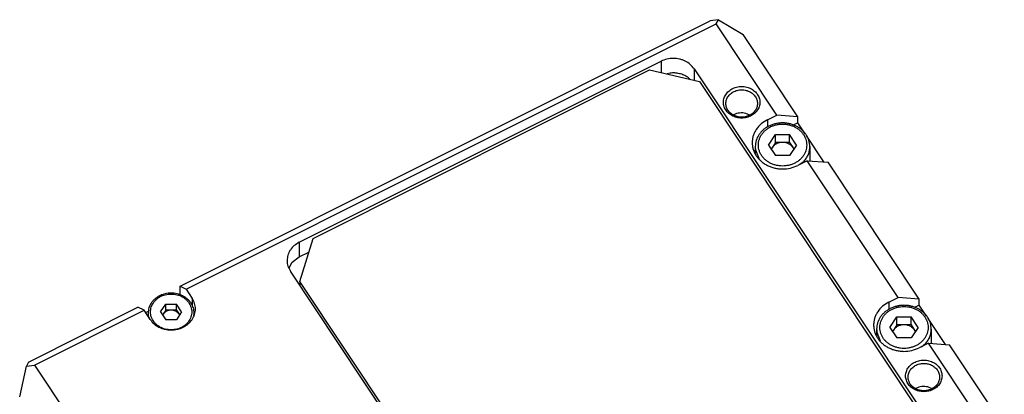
# Model space of a CAD drawing. Header units: inches. Extents: x 13 to 408, y 12 to 282.
# Tile 22 of 22: x 326 to 407, y 235 to 266. Entities that reach past the tile are written whole.
import ezdxf

# ---------------------------------------------------------------- set-up
doc = ezdxf.new("R2010")
doc.units = ezdxf.units.IN

msp = doc.modelspace()

# ---------------------------------------------------------------- linework, layer by layer
at = {"color": 250, "linetype": 'Continuous'}
for p, q in [((338.979, 244.306), (382.627, 266.13)), ((383.31, 266.222), (382.627, 266.13)), ((383.127, 265.88), (383.31, 266.222)), ((383.31, 266.222), (385.359, 264.996)), ((339.479, 244.056), (383.127, 265.88)), ((388.127, 258.38), (383.127, 265.88)), ((389.859, 258.246), (385.359, 264.996)), ((348.799, 247.916), (378.59, 262.812)), ((378.59, 262.812), (378.59, 261.874)), ((349.938, 248.236), (377.651, 262.092)), ((377.651, 262.092), (381.749, 261.141)), ((381.322, 262.178), (381.322, 261.24)), ((381.322, 262.178), (401.022, 232.628)), ((379.329, 261.829), (379.089, 261.759)), ((380.975, 261.321), (380.808, 261.486)), ((381.749, 261.141), (400.249, 233.391)), ((384.581, 258.407), (384.557, 258.389)), ((385.905, 258.376), (385.568, 258.52)), ((387.347, 257.99), (388.127, 258.38)), ((387.347, 257.99), (387.347, 257.378)), ((389.859, 258.246), (388.127, 258.38)), ((389.859, 257.746), (389.859, 258.246)), ((389.859, 257.746), (389.461, 257.547)), ((390.46, 256.845), (389.859, 257.746)), ((387.442, 255.915), (388.02, 256.781)), ((388.02, 256.131), (388.02, 256.781)), ((388.02, 256.781), (389.175, 256.781)), ((389.752, 255.915), (389.175, 256.781)), ((389.175, 256.131), (389.175, 256.781)), ((392.007, 254.523), (390.588, 256.653)), ((386.347, 255.465), (386.297, 255.377)), ((386.347, 255.785), (386.347, 255.25)), ((386.366, 255.531), (386.644, 254.824)), ((387.442, 255.915), (388.02, 255.049)), ((387.731, 255.698), (387.659, 255.59)), ((387.671, 255.573), (387.731, 255.698)), ((388.02, 256.131), (387.731, 255.698)), ((388.597, 256.131), (388.02, 256.131)), ((389.175, 256.131), (388.597, 256.131)), ((389.175, 256.131), (389.463, 255.698)), ((389.752, 255.915), (389.175, 255.049)), ((389.463, 255.698), (389.535, 255.59)), ((389.463, 255.698), (389.517, 255.562)), ((390.847, 255.785), (390.847, 254.615)), ((389.175, 255.049), (388.02, 255.049)), ((390.627, 254.63), (389.847, 254.24)), ((390.03, 254.332), (390.382, 254.599)), ((398.127, 243.38), (390.627, 254.63)), ((390.627, 254.63), (392.359, 254.496)), ((390.847, 254.615), (390.847, 254.613)), ((399.859, 243.246), (392.359, 254.496)), ((348.84, 244.687), (349.938, 248.236)), ((348.799, 247.916), (348.799, 246.716)), ((348.212, 246.271), (348.799, 246.716)), ((348.799, 246.716), (349.59, 247.112)), ((347.959, 245.826), (348.212, 246.271)), ((367.767, 216), (348.067, 245.55)), ((338.979, 244.306), (339.479, 244.056)), ((338.979, 243.577), (338.979, 244.306)), ((348.84, 244.687), (348.84, 244.39)), ((367.34, 216.937), (348.84, 244.687)), ((339.479, 244.056), (339.979, 243.306)), ((339.979, 243.306), (339.979, 242.692)), ((397.347, 242.99), (398.127, 243.38)), ((399.859, 243.246), (398.127, 243.38)), ((326.508, 238.071), (335.515, 242.574)), ((336.015, 242.324), (335.515, 242.574)), ((337.381, 242.19), (337.814, 242.84)), ((337.814, 242.34), (337.814, 242.84)), ((337.814, 242.84), (338.68, 242.84)), ((339.113, 242.19), (338.68, 242.84)), ((338.68, 242.34), (338.68, 242.84)), ((397.347, 242.99), (397.347, 242.378)), ((399.859, 242.746), (399.461, 242.547)), ((399.859, 242.746), (399.859, 243.246)), ((400.46, 241.845), (399.859, 242.746)), ((327.008, 237.821), (336.015, 242.324)), ((336.515, 241.574), (336.015, 242.324)), ((336.14, 242.137), (336.372, 242.253)), ((336.347, 242.09), (336.347, 241.826)), ((336.363, 241.875), (336.433, 241.697)), ((337.381, 242.19), (337.814, 241.541)), ((337.597, 242.015), (337.548, 241.94)), ((337.556, 241.928), (337.597, 242.015)), ((337.814, 242.34), (337.597, 242.015)), ((338.247, 242.34), (337.814, 242.34)), ((338.68, 242.34), (338.247, 242.34)), ((338.68, 242.34), (338.896, 242.015)), ((339.113, 242.19), (338.68, 241.541)), ((338.896, 242.015), (338.946, 241.94)), ((338.896, 242.015), (338.933, 241.921)), ((340.115, 241.88), (340.147, 242.09)), ((340.147, 242.09), (340.147, 241.936)), ((397.442, 240.915), (398.02, 241.781)), ((398.02, 241.131), (398.02, 241.781)), ((398.02, 241.781), (399.175, 241.781)), ((399.752, 240.915), (399.175, 241.781)), ((399.175, 241.131), (399.175, 241.781)), ((402.007, 239.523), (400.588, 241.653)), ((338.68, 241.541), (337.814, 241.541)), ((397.442, 240.915), (398.02, 240.049)), ((398.02, 241.131), (397.731, 240.698)), ((398.597, 241.131), (398.02, 241.131)), ((399.175, 241.131), (398.597, 241.131)), ((399.175, 241.131), (399.463, 240.698)), ((399.752, 240.915), (399.175, 240.049)), ((396.347, 240.465), (396.297, 240.377)), ((396.347, 240.785), (396.347, 240.25)), ((396.366, 240.531), (396.644, 239.824)), ((397.731, 240.698), (397.659, 240.59)), ((397.671, 240.573), (397.731, 240.698)), ((399.175, 240.049), (398.02, 240.049)), ((399.463, 240.698), (399.535, 240.59)), ((399.463, 240.698), (399.517, 240.562)), ((400.847, 240.785), (400.847, 239.615)), ((400.627, 239.63), (399.847, 239.24)), ((400.03, 239.332), (400.382, 239.599)), ((400.627, 239.63), (402.359, 239.496)), ((405.627, 232.13), (400.627, 239.63)), ((400.847, 239.615), (400.847, 239.613)), ((406.859, 232.746), (402.359, 239.496)), ((325.776, 235.205), (326.325, 237.729)), ((326.508, 238.071), (326.325, 237.729)), ((326.325, 237.729), (327.008, 237.821)), ((327.008, 237.821), (332.008, 230.321)), ((400.905, 235.876), (400.568, 236.02)), ((399.581, 235.907), (399.557, 235.889))]:
    msp.add_line(p, q, dxfattribs=at)
for points, knots in [([(381.322, 262.178), (381.22, 262.306), (381.017, 262.562), (380.663, 262.786), (380.356, 262.918), (380.108, 262.99), (379.851, 263.034), (379.505, 263.053), (379.07, 263.011), (378.75, 262.878), (378.59, 262.812)], [0, 0, 0, 0, 0.488236, 0.976592, 1.233279, 1.489941, 1.750846, 2.011778, 2.528523, 3.045226, 3.045226, 3.045226, 3.045226]), ([(380.808, 261.486), (380.698, 261.551), (380.477, 261.68), (380.107, 261.795), (379.721, 261.855), (379.46, 261.838), (379.329, 261.829)], [0, 0, 0, 0, 0.382036, 0.764094, 1.155484, 1.546877, 1.546877, 1.546877, 1.546877]), ([(386.67, 259.798), (386.647, 259.858), (386.601, 259.976), (386.495, 260.14), (386.367, 260.288), (386.214, 260.419), (386.043, 260.53), (385.854, 260.619), (385.654, 260.683), (385.444, 260.723), (385.231, 260.736), (385.018, 260.723), (384.808, 260.683), (384.608, 260.619), (384.42, 260.53), (384.248, 260.419), (384.096, 260.288), (383.967, 260.14), (383.863, 259.976), (383.788, 259.801), (383.742, 259.619), (383.726, 259.432), (383.742, 259.246), (383.788, 259.063), (383.863, 258.889), (383.967, 258.725), (384.096, 258.577), (384.248, 258.445), (384.42, 258.335), (384.608, 258.246), (384.808, 258.181), (385.018, 258.142), (385.231, 258.129), (385.444, 258.142), (385.654, 258.181), (385.854, 258.246), (386.043, 258.335), (386.214, 258.445), (386.367, 258.577), (386.496, 258.725), (386.599, 258.889), (386.675, 259.063), (386.721, 259.246), (386.736, 259.432), (386.722, 259.619), (386.688, 259.739), (386.67, 259.798)], [0, 0, 0, 0, 0.190667, 0.381382, 0.57952, 0.777699, 0.98367, 1.189665, 1.401424, 1.613196, 1.827077, 2.040958, 2.252729, 2.464489, 2.670484, 2.876455, 3.074634, 3.272772, 3.463488, 3.654154, 3.840279, 4.026379, 4.21248, 4.398604, 4.589271, 4.779986, 4.978125, 5.176304, 5.382274, 5.588269, 5.800029, 6.0118, 6.225681, 6.439563, 6.651334, 6.863093, 7.069089, 7.275059, 7.473238, 7.671377, 7.862092, 8.052758, 8.238883, 8.424984, 8.611084, 8.797209, 8.797209, 8.797209, 8.797209]), ([(386.479, 259.65), (386.458, 259.701), (386.418, 259.804), (386.327, 259.945), (386.215, 260.074), (386.083, 260.188), (385.935, 260.284), (385.771, 260.361), (385.597, 260.417), (385.416, 260.451), (385.231, 260.462), (385.046, 260.451), (384.865, 260.417), (384.691, 260.361), (384.528, 260.284), (384.379, 260.188), (384.247, 260.074), (384.135, 259.945), (384.046, 259.803), (383.98, 259.652), (383.94, 259.494), (383.927, 259.332), (383.94, 259.171), (383.98, 259.013), (384.046, 258.861), (384.135, 258.719), (384.247, 258.591), (384.379, 258.477), (384.528, 258.381), (384.691, 258.304), (384.865, 258.248), (385.046, 258.214), (385.231, 258.203), (385.416, 258.214), (385.597, 258.248), (385.771, 258.304), (385.935, 258.381), (386.083, 258.477), (386.215, 258.591), (386.327, 258.719), (386.417, 258.861), (386.482, 259.013), (386.522, 259.171), (386.535, 259.332), (386.523, 259.494), (386.493, 259.598), (386.479, 259.65)], [0, 0, 0, 0, 0.165244, 0.330531, 0.502251, 0.674006, 0.852514, 1.031043, 1.214568, 1.398103, 1.583467, 1.768831, 1.952365, 2.13589, 2.31442, 2.492927, 2.664683, 2.836403, 3.001689, 3.166933, 3.328242, 3.489529, 3.650816, 3.812124, 3.977368, 4.142655, 4.314375, 4.48613, 4.664637, 4.843167, 5.026692, 5.210227, 5.39559, 5.580954, 5.764489, 5.948014, 6.126544, 6.305051, 6.476807, 6.648527, 6.813813, 6.979057, 7.140365, 7.301652, 7.462939, 7.624248, 7.624248, 7.624248, 7.624248]), ([(385.568, 258.52), (385.484, 258.535), (385.317, 258.565), (385.062, 258.555), (384.812, 258.508), (384.658, 258.441), (384.581, 258.407)], [0, 0, 0, 0, 0.254403, 0.508808, 0.760091, 1.011364, 1.011364, 1.011364, 1.011364]), ([(387.347, 257.99), (387.171, 257.887), (386.818, 257.68), (386.48, 257.294), (386.282, 256.949), (386.176, 256.68), (386.112, 256.4), (386.09, 256.115), (386.112, 255.831), (386.176, 255.551), (386.282, 255.282), (386.428, 255.026), (386.611, 254.791), (386.828, 254.577), (387.074, 254.391), (387.347, 254.233), (387.64, 254.109), (387.95, 254.018), (388.271, 253.962), (388.703, 253.939), (389.248, 253.992), (389.647, 254.158), (389.847, 254.24)], [0, 0, 0, 0, 0.610422, 1.220743, 1.510901, 1.801066, 2.08528, 2.369454, 2.653635, 2.937842, 3.227979, 3.518165, 3.818362, 4.118608, 4.43003, 4.741486, 5.06232, 5.383169, 5.709305, 6.035467, 6.681397, 7.327277, 7.327277, 7.327277, 7.327277]), ([(390.847, 255.785), (390.832, 255.958), (390.801, 256.303), (390.6, 256.699), (390.385, 256.978), (390.189, 257.17), (389.968, 257.338), (389.722, 257.479), (389.459, 257.592), (389.179, 257.673), (388.891, 257.723), (388.597, 257.74), (388.303, 257.723), (388.015, 257.673), (387.736, 257.592), (387.472, 257.479), (387.226, 257.338), (387.005, 257.17), (386.809, 256.978), (386.594, 256.699), (386.393, 256.303), (386.363, 255.958), (386.347, 255.785)], [0, 0, 0, 0, 0.515483, 1.031054, 1.301233, 1.571459, 1.851742, 2.132048, 2.420795, 2.709563, 3.003095, 3.296631, 3.590166, 3.883698, 4.172466, 4.461213, 4.741519, 5.021802, 5.292028, 5.562207, 6.077778, 6.593261, 6.593261, 6.593261, 6.593261]), ([(390.507, 256.401), (390.476, 256.48), (390.414, 256.637), (390.274, 256.854), (390.104, 257.05), (389.901, 257.225), (389.674, 257.372), (389.424, 257.49), (389.158, 257.575), (388.88, 257.627), (388.597, 257.645), (388.314, 257.627), (388.036, 257.575), (387.771, 257.49), (387.52, 257.372), (387.293, 257.225), (387.091, 257.05), (386.92, 256.854), (386.782, 256.636), (386.682, 256.405), (386.621, 256.163), (386.6, 255.915), (386.621, 255.668), (386.682, 255.426), (386.782, 255.195), (386.92, 254.977), (387.091, 254.78), (387.293, 254.606), (387.52, 254.459), (387.771, 254.341), (388.036, 254.256), (388.314, 254.204), (388.597, 254.186), (388.88, 254.204), (389.158, 254.256), (389.424, 254.341), (389.674, 254.459), (389.901, 254.606), (390.104, 254.78), (390.275, 254.977), (390.412, 255.195), (390.512, 255.426), (390.573, 255.668), (390.594, 255.915), (390.575, 256.163), (390.529, 256.322), (390.507, 256.401)], [0, 0, 0, 0, 0.252951, 0.505966, 0.76883, 1.031748, 1.305002, 1.578289, 1.859223, 2.140173, 2.423922, 2.707671, 2.988621, 3.269555, 3.542843, 3.816097, 4.079014, 4.341878, 4.594893, 4.847844, 5.09477, 5.341663, 5.588556, 5.835482, 6.088433, 6.341448, 6.604312, 6.86723, 7.140483, 7.413771, 7.694705, 7.975655, 8.259404, 8.543153, 8.824103, 9.105037, 9.378324, 9.651578, 9.914496, 10.17736, 10.430375, 10.683326, 10.930252, 11.177145, 11.424038, 11.670964, 11.670964, 11.670964, 11.670964]), ([(386.347, 255.785), (386.348, 255.743), (386.35, 255.658), (386.361, 255.573), (386.366, 255.531)], [0, 0, 0, 0, 0.127623, 0.2552463, 0.2552463, 0.2552463, 0.2552463]), ([(388.597, 256.131), (388.511, 256.126), (388.338, 256.115), (388.098, 256.025), (387.884, 255.891), (387.782, 255.763), (387.731, 255.698)], [0, 0, 0, 0, 0.258371, 0.516724, 0.760902, 1.00502, 1.00502, 1.00502, 1.00502]), ([(389.463, 255.698), (389.412, 255.763), (389.31, 255.891), (389.097, 256.025), (388.856, 256.115), (388.684, 256.126), (388.597, 256.131)], [0, 0, 0, 0, 0.244118, 0.488296, 0.746649, 1.00502, 1.00502, 1.00502, 1.00502]), ([(390.382, 254.599), (390.451, 254.685), (390.59, 254.857), (390.735, 255.153), (390.83, 255.465), (390.841, 255.678), (390.847, 255.785)], [0, 0, 0, 0, 0.33024, 0.660464, 0.980681, 1.300889, 1.300889, 1.300889, 1.300889]), ([(348.799, 247.916), (348.658, 247.834), (348.376, 247.668), (348.105, 247.359), (347.947, 247.083), (347.862, 246.868), (347.811, 246.644), (347.788, 246.34), (347.842, 245.953), (347.992, 245.685), (348.067, 245.55)], [0, 0, 0, 0, 0.488337, 0.976594, 1.20871, 1.440852, 1.668256, 1.895567, 2.353784, 2.812065, 2.812065, 2.812065, 2.812065]), ([(340.147, 242.09), (340.134, 242.236), (340.108, 242.527), (339.938, 242.861), (339.757, 243.097), (339.591, 243.259), (339.405, 243.401), (339.197, 243.521), (338.974, 243.615), (338.738, 243.685), (338.495, 243.726), (338.247, 243.74), (337.999, 243.726), (337.755, 243.685), (337.52, 243.615), (337.297, 243.521), (337.089, 243.401), (336.902, 243.259), (336.737, 243.097), (336.555, 242.861), (336.386, 242.527), (336.36, 242.236), (336.347, 242.09)], [0, 0, 0, 0, 0.435296, 0.870668, 1.098819, 1.32701, 1.563694, 1.800396, 2.044227, 2.288076, 2.535947, 2.783821, 3.031696, 3.279567, 3.523416, 3.767247, 4.003949, 4.240633, 4.468823, 4.696975, 5.132346, 5.567643, 5.567643, 5.567643, 5.567643]), ([(336.515, 241.574), (336.617, 241.446), (336.82, 241.19), (337.174, 240.966), (337.481, 240.835), (337.73, 240.762), (337.986, 240.718), (338.247, 240.703), (338.508, 240.718), (338.764, 240.762), (339.012, 240.835), (339.247, 240.935), (339.465, 241.061), (339.662, 241.21), (339.836, 241.381), (339.982, 241.569), (340.099, 241.774), (340.184, 241.989), (340.235, 242.213), (340.258, 242.517), (340.204, 242.904), (340.054, 243.172), (339.979, 243.306)], [0, 0, 0, 0, 0.488236, 0.976592, 1.233277, 1.489941, 1.750853, 2.011778, 2.2727, 2.533616, 2.790297, 3.046963, 3.296126, 3.545265, 3.785465, 4.025619, 4.257758, 4.489877, 4.717275, 4.944591, 5.402809, 5.861089, 5.861089, 5.861089, 5.861089]), ([(339.878, 242.605), (339.852, 242.672), (339.799, 242.807), (339.679, 242.992), (339.534, 243.16), (339.361, 243.309), (339.167, 243.434), (338.953, 243.535), (338.726, 243.608), (338.489, 243.653), (338.247, 243.668), (338.005, 243.653), (337.768, 243.608), (337.541, 243.535), (337.327, 243.434), (337.133, 243.309), (336.96, 243.16), (336.814, 242.992), (336.696, 242.806), (336.611, 242.609), (336.559, 242.401), (336.541, 242.19), (336.559, 241.979), (336.611, 241.772), (336.696, 241.574), (336.814, 241.389), (336.96, 241.221), (337.133, 241.072), (337.327, 240.946), (337.541, 240.846), (337.768, 240.772), (338.005, 240.728), (338.247, 240.713), (338.489, 240.728), (338.726, 240.772), (338.953, 240.846), (339.167, 240.946), (339.361, 241.072), (339.534, 241.221), (339.68, 241.389), (339.797, 241.574), (339.883, 241.772), (339.935, 241.979), (339.952, 242.19), (339.936, 242.402), (339.898, 242.537), (339.878, 242.605)], [0, 0, 0, 0, 0.216089, 0.432232, 0.656789, 0.881393, 1.114826, 1.348287, 1.588281, 1.828288, 2.070687, 2.313086, 2.553093, 2.793087, 3.026549, 3.259982, 3.484585, 3.709142, 3.925286, 4.141375, 4.352316, 4.56323, 4.774144, 4.985085, 5.201174, 5.417318, 5.641875, 5.866477, 6.09991, 6.333372, 6.573366, 6.813373, 7.055772, 7.298171, 7.538179, 7.778172, 8.011634, 8.245067, 8.46967, 8.694227, 8.910371, 9.126459, 9.337401, 9.548315, 9.759228, 9.97017, 9.97017, 9.97017, 9.97017]), ([(397.347, 242.99), (397.171, 242.887), (396.818, 242.68), (396.48, 242.294), (396.282, 241.949), (396.176, 241.68), (396.112, 241.4), (396.09, 241.115), (396.112, 240.831), (396.176, 240.551), (396.282, 240.282), (396.428, 240.026), (396.611, 239.791), (396.828, 239.577), (397.074, 239.391), (397.347, 239.233), (397.64, 239.109), (397.95, 239.018), (398.271, 238.962), (398.703, 238.939), (399.248, 238.992), (399.647, 239.158), (399.847, 239.24)], [0, 0, 0, 0, 0.610422, 1.220743, 1.510901, 1.801066, 2.08528, 2.369454, 2.653635, 2.937842, 3.227979, 3.518165, 3.818362, 4.118608, 4.43003, 4.741486, 5.06232, 5.383169, 5.709305, 6.035467, 6.681397, 7.327277, 7.327277, 7.327277, 7.327277]), ([(400.847, 240.785), (400.832, 240.958), (400.801, 241.303), (400.6, 241.699), (400.385, 241.978), (400.189, 242.17), (399.968, 242.338), (399.722, 242.479), (399.459, 242.592), (399.179, 242.673), (398.891, 242.723), (398.597, 242.74), (398.303, 242.723), (398.015, 242.673), (397.736, 242.592), (397.472, 242.479), (397.226, 242.338), (397.005, 242.17), (396.809, 241.978), (396.594, 241.699), (396.393, 241.303), (396.363, 240.958), (396.347, 240.785)], [0, 0, 0, 0, 0.515483, 1.031054, 1.301233, 1.571459, 1.851742, 2.132048, 2.420795, 2.709563, 3.003095, 3.296631, 3.590166, 3.883698, 4.172466, 4.461213, 4.741519, 5.021802, 5.292028, 5.562207, 6.077778, 6.593261, 6.593261, 6.593261, 6.593261]), ([(400.507, 241.401), (400.476, 241.48), (400.414, 241.637), (400.274, 241.854), (400.104, 242.05), (399.901, 242.225), (399.674, 242.372), (399.424, 242.49), (399.158, 242.575), (398.88, 242.627), (398.597, 242.645), (398.314, 242.627), (398.036, 242.575), (397.771, 242.49), (397.52, 242.372), (397.293, 242.225), (397.091, 242.05), (396.92, 241.854), (396.782, 241.636), (396.682, 241.405), (396.621, 241.163), (396.6, 240.915), (396.621, 240.668), (396.682, 240.426), (396.782, 240.195), (396.92, 239.977), (397.091, 239.78), (397.293, 239.606), (397.52, 239.459), (397.771, 239.341), (398.036, 239.256), (398.314, 239.204), (398.597, 239.186), (398.88, 239.204), (399.158, 239.256), (399.424, 239.341), (399.674, 239.459), (399.901, 239.606), (400.104, 239.78), (400.275, 239.977), (400.412, 240.195), (400.512, 240.426), (400.573, 240.668), (400.594, 240.915), (400.575, 241.163), (400.529, 241.322), (400.507, 241.401)], [0, 0, 0, 0, 0.252951, 0.505966, 0.76883, 1.031748, 1.305002, 1.578289, 1.859223, 2.140173, 2.423922, 2.707671, 2.988621, 3.269555, 3.542843, 3.816097, 4.079014, 4.341878, 4.594893, 4.847844, 5.09477, 5.341663, 5.588556, 5.835482, 6.088433, 6.341448, 6.604312, 6.86723, 7.140483, 7.413771, 7.694705, 7.975655, 8.259404, 8.543153, 8.824103, 9.105037, 9.378324, 9.651578, 9.914496, 10.17736, 10.430375, 10.683326, 10.930252, 11.177145, 11.424038, 11.670964, 11.670964, 11.670964, 11.670964]), ([(336.347, 242.09), (336.348, 242.054), (336.349, 241.982), (336.358, 241.911), (336.363, 241.875)], [0, 0, 0, 0, 0.1077703, 0.2155409, 0.2155409, 0.2155409, 0.2155409]), ([(338.247, 242.34), (338.182, 242.336), (338.053, 242.327), (337.872, 242.26), (337.712, 242.159), (337.636, 242.063), (337.597, 242.015)], [0, 0, 0, 0, 0.1937781, 0.3875431, 0.5706765, 0.7537651, 0.7537651, 0.7537651, 0.7537651]), ([(338.896, 242.015), (338.858, 242.063), (338.782, 242.159), (338.621, 242.26), (338.441, 242.327), (338.312, 242.336), (338.247, 242.34)], [0, 0, 0, 0, 0.1830886, 0.366222, 0.5599869, 0.7537651, 0.7537651, 0.7537651, 0.7537651]), ([(398.597, 241.131), (398.511, 241.126), (398.338, 241.115), (398.098, 241.025), (397.884, 240.891), (397.782, 240.763), (397.731, 240.698)], [0, 0, 0, 0, 0.258371, 0.516724, 0.760902, 1.00502, 1.00502, 1.00502, 1.00502]), ([(399.463, 240.698), (399.412, 240.763), (399.31, 240.891), (399.097, 241.025), (398.856, 241.115), (398.684, 241.126), (398.597, 241.131)], [0, 0, 0, 0, 0.244118, 0.488296, 0.746649, 1.00502, 1.00502, 1.00502, 1.00502]), ([(396.347, 240.785), (396.348, 240.743), (396.35, 240.658), (396.361, 240.573), (396.366, 240.531)], [0, 0, 0, 0, 0.127623, 0.2552463, 0.2552463, 0.2552463, 0.2552463]), ([(400.382, 239.599), (400.451, 239.685), (400.59, 239.857), (400.735, 240.153), (400.83, 240.465), (400.841, 240.678), (400.847, 240.785)], [0, 0, 0, 0, 0.33024, 0.660464, 0.980681, 1.300889, 1.300889, 1.300889, 1.300889]), ([(401.67, 237.298), (401.647, 237.358), (401.601, 237.476), (401.495, 237.64), (401.367, 237.788), (401.214, 237.919), (401.043, 238.03), (400.854, 238.119), (400.654, 238.183), (400.444, 238.223), (400.231, 238.236), (400.018, 238.223), (399.808, 238.183), (399.608, 238.119), (399.42, 238.03), (399.248, 237.919), (399.096, 237.788), (398.967, 237.64), (398.863, 237.476), (398.788, 237.301), (398.742, 237.119), (398.726, 236.932), (398.742, 236.746), (398.788, 236.563), (398.863, 236.389), (398.967, 236.225), (399.096, 236.077), (399.248, 235.945), (399.42, 235.835), (399.608, 235.746), (399.808, 235.681), (400.018, 235.642), (400.231, 235.629), (400.444, 235.642), (400.654, 235.681), (400.854, 235.746), (401.043, 235.835), (401.214, 235.945), (401.367, 236.077), (401.496, 236.225), (401.599, 236.389), (401.675, 236.563), (401.721, 236.746), (401.736, 236.932), (401.722, 237.119), (401.688, 237.239), (401.67, 237.298)], [0, 0, 0, 0, 0.190667, 0.381382, 0.57952, 0.777699, 0.98367, 1.189665, 1.401424, 1.613196, 1.827077, 2.040958, 2.252729, 2.464489, 2.670484, 2.876455, 3.074634, 3.272772, 3.463488, 3.654154, 3.840279, 4.026379, 4.21248, 4.398604, 4.589271, 4.779986, 4.978125, 5.176304, 5.382274, 5.588269, 5.800029, 6.0118, 6.225681, 6.439563, 6.651334, 6.863093, 7.069089, 7.275059, 7.473238, 7.671377, 7.862092, 8.052758, 8.238883, 8.424984, 8.611084, 8.797209, 8.797209, 8.797209, 8.797209]), ([(401.479, 237.15), (401.458, 237.201), (401.418, 237.304), (401.327, 237.445), (401.215, 237.574), (401.083, 237.688), (400.935, 237.784), (400.771, 237.861), (400.597, 237.917), (400.416, 237.951), (400.231, 237.962), (400.046, 237.951), (399.865, 237.917), (399.691, 237.861), (399.528, 237.784), (399.379, 237.688), (399.247, 237.574), (399.135, 237.445), (399.046, 237.303), (398.98, 237.152), (398.94, 236.994), (398.927, 236.832), (398.94, 236.671), (398.98, 236.513), (399.046, 236.361), (399.135, 236.219), (399.247, 236.091), (399.379, 235.977), (399.528, 235.881), (399.691, 235.804), (399.865, 235.748), (400.046, 235.714), (400.231, 235.703), (400.416, 235.714), (400.597, 235.748), (400.771, 235.804), (400.935, 235.881), (401.083, 235.977), (401.215, 236.091), (401.327, 236.219), (401.417, 236.361), (401.482, 236.513), (401.522, 236.671), (401.535, 236.832), (401.523, 236.994), (401.493, 237.098), (401.479, 237.15)], [0, 0, 0, 0, 0.165244, 0.330531, 0.502251, 0.674006, 0.852514, 1.031043, 1.214568, 1.398103, 1.583467, 1.768831, 1.952365, 2.13589, 2.31442, 2.492927, 2.664683, 2.836403, 3.001689, 3.166933, 3.328242, 3.489529, 3.650816, 3.812124, 3.977368, 4.142655, 4.314375, 4.48613, 4.664637, 4.843167, 5.026692, 5.210227, 5.39559, 5.580954, 5.764489, 5.948014, 6.126544, 6.305051, 6.476807, 6.648527, 6.813813, 6.979057, 7.140365, 7.301652, 7.462939, 7.624248, 7.624248, 7.624248, 7.624248]), ([(400.568, 236.02), (400.484, 236.035), (400.317, 236.065), (400.062, 236.055), (399.812, 236.008), (399.658, 235.941), (399.581, 235.907)], [0, 0, 0, 0, 0.254403, 0.508807, 0.76009, 1.011362, 1.011362, 1.011362, 1.011362])]:
    msp.add_open_spline(points, degree=3, knots=knots, dxfattribs=at)

doc.saveas('drawing.dxf')
